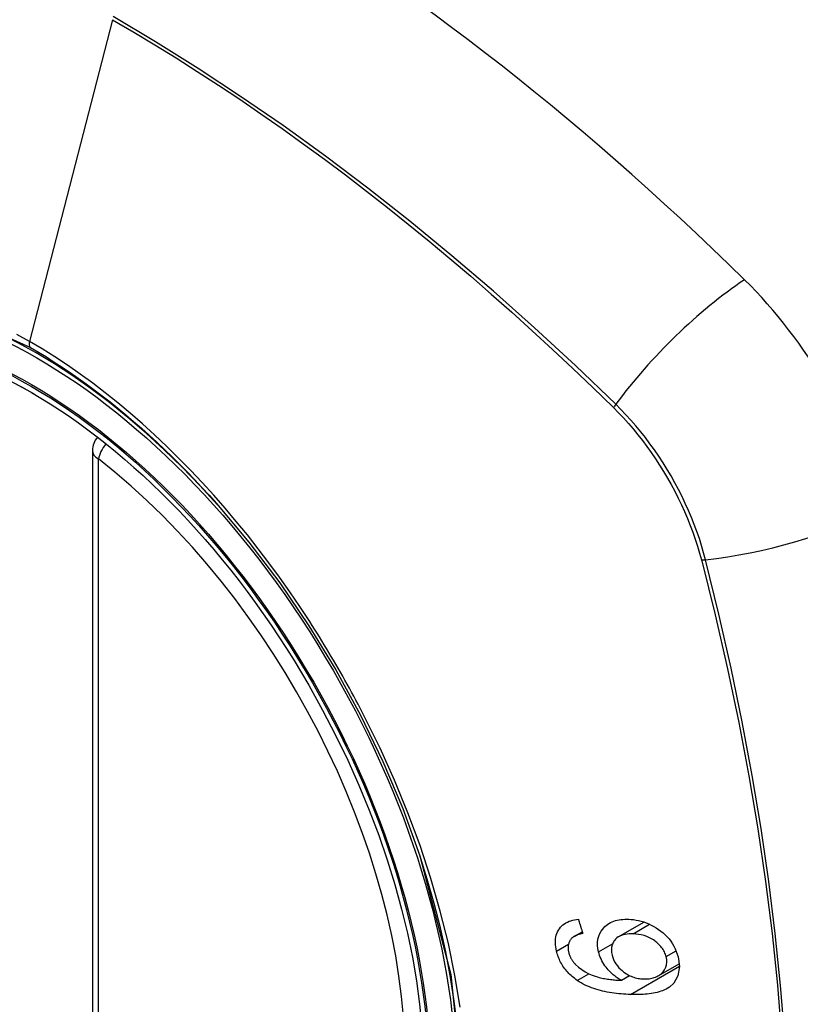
# Model space of a CAD drawing. Header units: inches. Extents: x 378 to 445.2, y 145.3 to 209.5.
# Tile 20 of 129: x 404.425 to 404.875, y 187.255 to 187.823. Entities that reach past the tile are written whole.
import ezdxf

# ---------------------------------------------------------------- set-up
doc = ezdxf.new("R2010")
doc.units = ezdxf.units.IN
doc.header["$MEASUREMENT"] = 0
doc.layers.add('Visible Edges(ANSI)', color=7, linetype='Continuous', lineweight=25)
doc.layers.add('Visible Tangent Edges(ANSI)', color=7, linetype='Continuous', lineweight=25)

msp = doc.modelspace()

# ---------------------------------------------------------------- linework, layer by layer
at = {"layer": 'Visible Edges(ANSI)'}
for p, q in [((404.4669734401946, 187.574607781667), (404.4669734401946, 187.0899345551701)), ((404.7706326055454, 187.2941542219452), (404.7851434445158, 187.3025320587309)), ((404.7448446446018, 187.2942776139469), (404.7495509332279, 187.2969947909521)), ((404.7937053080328, 187.2717226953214), (404.8054907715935, 187.2785270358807)), ((404.772094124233, 187.2689272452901), (404.7768266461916, 187.2716595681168))]:
    msp.add_line(p, q, dxfattribs=at)
at = {"layer": 'Visible Edges(ANSI)', "flags": 128}
for points in [[(404.5384917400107, 187.5441511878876), (404.5572035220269, 187.5218746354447), (404.5750521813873, 187.4982603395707), (404.5918365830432, 187.4735694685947), (404.6073850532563, 187.4480797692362), (404.6216462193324, 187.4219037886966), (404.6345389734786, 187.3951977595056), (404.6459928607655, 187.3680968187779), (404.6559410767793, 187.3407229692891)], [(404.7347258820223, 187.2858207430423), (404.7344689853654, 187.2870148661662), (404.7342701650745, 187.2882049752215), (404.7341346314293, 187.289387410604), (404.7340676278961, 187.2905572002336), (404.7340738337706, 187.2917074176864), (404.7341574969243, 187.2928348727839), (404.7343220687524, 187.2939334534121), (404.7345672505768, 187.2949869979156), (404.7348921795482, 187.2959933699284), (404.7352961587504, 187.2969522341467), (404.7357785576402, 187.297863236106), (404.7363387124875, 187.2987260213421), (404.7369692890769, 187.2995311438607), (404.7376630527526, 187.3002701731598), (404.7384190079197, 187.3009438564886), (404.7392363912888, 187.3015529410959), (404.7401130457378, 187.3020975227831), (404.7410367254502, 187.3025733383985), (404.7420012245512, 187.3029824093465), (404.743002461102, 187.3033280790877), (404.7440363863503, 187.3036138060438), (404.7450988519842, 187.3038429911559), (404.7461858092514, 187.3040190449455), (404.7472931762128, 187.3041453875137)], [(404.7472931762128, 187.3041453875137), (404.7474000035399, 187.3038047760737), (404.7475068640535, 187.3034642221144), (404.7476138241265, 187.3031237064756), (404.7477208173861, 187.302783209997), (404.7478278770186, 187.3024427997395), (404.7479349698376, 187.3021024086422), (404.7480421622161, 187.3017620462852), (404.748149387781, 187.3014217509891), (404.748256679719, 187.3010814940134), (404.7483640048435, 187.300741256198), (404.748471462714, 187.3004010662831), (404.7485789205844, 187.3000609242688), (404.7486864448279, 187.2997208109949), (404.7487940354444, 187.2993807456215), (404.7489016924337, 187.2990407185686), (404.7490093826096, 187.2987007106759), (404.7491171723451, 187.2983607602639), (404.7492249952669, 187.2980208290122), (404.7493328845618, 187.2976809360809), (404.7494408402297, 187.2973410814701), (404.7495488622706, 187.2970012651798), (404.7496569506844, 187.2966614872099), (404.7497650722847, 187.2963217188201), (404.7498733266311, 187.2959819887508)], [(404.758934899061, 187.2853464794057), (404.7585592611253, 187.2872443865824), (404.7583734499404, 187.2891195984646), (404.7583924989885, 187.2909468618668), (404.758622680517, 187.2927029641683), (404.7590604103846, 187.2943664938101), (404.7596801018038, 187.2958945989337), (404.7604051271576, 187.2972102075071), (404.761168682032, 187.2983115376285), (404.7619041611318, 187.2991982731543), (404.7626017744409, 187.2999222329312), (404.7633430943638, 187.3005865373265), (404.764130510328, 187.3011941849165), (404.7649639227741, 187.3017453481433), (404.7658430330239, 187.3022402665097), (404.7667677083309, 187.3026790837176), (404.7677324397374, 187.303060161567), (404.7687269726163, 187.3033818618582), (404.7697488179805, 187.3036466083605), (404.7707954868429, 187.3038569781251), (404.7718646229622, 187.3040154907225), (404.7729538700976, 187.3041246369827), (404.7740607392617, 187.3041869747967), (404.7751829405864, 187.3042049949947), (404.7763179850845, 187.3041812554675)], [(404.7763179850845, 187.3041812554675), (404.7777445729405, 187.3040929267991), (404.7791781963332, 187.3039359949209), (404.7806186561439, 187.3037086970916), (404.7820658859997, 187.30340928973), (404.7835196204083, 187.3030359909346), (404.784980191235, 187.3025869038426), (404.7864520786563, 187.3020589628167), (404.7879266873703, 187.301453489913), (404.7893911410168, 187.3007731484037), (404.7908326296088, 187.3000206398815), (404.7922382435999, 187.2991986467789), (404.7935972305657, 187.2983087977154), (404.7949070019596, 187.2973490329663), (404.7961652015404, 187.2963173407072), (404.7973695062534, 187.2952117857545), (404.7985174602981, 187.2940308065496), (404.7996036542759, 187.2927776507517), (404.8006213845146, 187.291453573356), (404.8015642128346, 187.2900585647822), (404.8024224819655, 187.288598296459), (404.803172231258, 187.2871113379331), (404.8038136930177, 187.2856068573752), (404.8043514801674, 187.2840872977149), (404.8047903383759, 187.2825551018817)], [(404.7433704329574, 187.2931542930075), (404.7431557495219, 187.2928979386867), (404.7429510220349, 187.2926332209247), (404.7427566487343, 187.2923600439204), (404.7425731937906, 187.2920782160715), (404.7424010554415, 187.2917875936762), (404.7422407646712, 187.2914880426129), (404.7420935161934, 187.2911810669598), (404.741959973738, 187.2908675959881), (404.741840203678, 187.2905476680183), (404.7417343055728, 187.2902212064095), (404.7416423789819, 187.2898881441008), (404.7415645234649, 187.289548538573), (404.7415008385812, 187.2892022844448), (404.7414513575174, 187.2888493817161), (404.7414162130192, 187.2884898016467), (404.7413955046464, 187.288123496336), (404.7413892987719, 187.2877506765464), (404.7413975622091, 187.2873739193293), (404.7414200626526, 187.2869939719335), (404.7414564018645, 187.2866111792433), (404.7415062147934, 187.2862262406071), (404.7415690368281, 187.2858397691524), (404.7416444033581, 187.2854521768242), (404.7417317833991, 187.2850639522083)], [(404.7498733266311, 187.2959819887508), (404.7495748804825, 187.2959210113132), (404.7492749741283, 187.2958563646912), (404.7489741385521, 187.2957879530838), (404.7486729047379, 187.2957156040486), (404.7483719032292, 187.2956392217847), (404.7480716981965, 187.2955586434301), (404.7477728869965, 187.2954737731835), (404.7474760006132, 187.2953844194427), (404.7471816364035, 187.2952904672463), (404.7468903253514, 187.2951918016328), (404.7466026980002, 187.2950882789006), (404.7463193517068, 187.2949797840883), (404.7460407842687, 187.2948661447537), (404.7457676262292, 187.2947472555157), (404.7455004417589, 187.2946229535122), (404.7452397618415, 187.2944931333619), (404.7449838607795, 187.2943563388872), (404.7447318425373, 187.2942113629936), (404.7444850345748, 187.2940579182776), (404.7442445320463, 187.2938957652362), (404.7440116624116, 187.2937245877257), (404.7437875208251, 187.2935441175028), (404.7435733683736, 187.2933541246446), (404.7433704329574, 187.2931542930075)], [(404.7788693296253, 187.2957508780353), (404.7776966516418, 187.2957685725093), (404.7765370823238, 187.2957297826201), (404.7753984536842, 187.2956280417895), (404.7742887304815, 187.2954567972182), (404.7732163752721, 187.2952098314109), (404.7721897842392, 187.2948811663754), (404.7712160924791, 187.2944646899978), (404.7703024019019, 187.293954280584), (404.769489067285, 187.293371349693), (404.7688158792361, 187.2927658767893), (404.7682680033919, 187.2921611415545), (404.7678302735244, 187.2915802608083), (404.7674762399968, 187.2910237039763), (404.7671685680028, 187.2904421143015), (404.7669068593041, 187.2898319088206), (404.7666927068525, 187.2891924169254), (404.7665278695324, 187.2885243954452), (404.7664147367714, 187.2878363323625), (404.7663526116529, 187.2871303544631), (404.7663404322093, 187.2864070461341), (404.7663769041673, 187.285668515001), (404.7664599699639, 187.2849209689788), (404.7665867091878, 187.2841677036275), (404.7667541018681, 187.2834113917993)], [(404.7979490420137, 187.2825986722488), (404.7977558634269, 187.2832871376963), (404.7975253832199, 187.283969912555), (404.7972565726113, 187.2846466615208), (404.7969484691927, 187.2853169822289), (404.7966000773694, 187.2859804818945), (404.7962107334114, 187.2866362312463), (404.7957849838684, 187.2872761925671), (404.7953251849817, 187.2878980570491), (404.7948324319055, 187.2885019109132), (404.7943115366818, 187.2890840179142), (404.7937660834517, 187.289643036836), (404.7931982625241, 187.2901795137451), (404.7926103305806, 187.2906939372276), (404.7920044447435, 187.2911868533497), (404.7913739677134, 187.2916652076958), (404.7905704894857, 187.2922251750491), (404.7895394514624, 187.2928627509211), (404.788279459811, 187.2935311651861), (404.7867905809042, 187.2941830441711), (404.7852027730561, 187.2947331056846), (404.7836072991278, 187.295153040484), (404.7820135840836, 187.2954546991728), (404.7804311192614, 187.2956500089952), (404.7788693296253, 187.2957508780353)], [(404.7466394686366, 187.2688473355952), (404.745899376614, 187.2693674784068), (404.7451726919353, 187.2699072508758), (404.744460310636, 187.2704671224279), (404.7437630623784, 187.271047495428), (404.7430818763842, 187.2716487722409), (404.7424176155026, 187.2722714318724), (404.7417719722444, 187.2729150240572), (404.7411499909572, 187.2735752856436), (404.7405525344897, 187.274251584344), (404.7399796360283, 187.2749439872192), (404.7394314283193, 187.2756525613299), (404.7389080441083, 187.276377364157), (404.7384095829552, 187.2771184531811), (404.7379363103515, 187.27787564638), (404.7374915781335, 187.2786431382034), (404.7370760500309, 187.2794182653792), (404.7366891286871, 187.2802005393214), (404.7363300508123, 187.2809894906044), (404.7359981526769, 187.2817845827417), (404.735692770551, 187.2825853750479), (404.7354131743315, 187.2833913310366), (404.7351592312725, 187.2842002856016), (404.7349304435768, 187.2850103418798), (404.7347258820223, 187.2858207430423)], [(404.7417317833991, 187.2850639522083), (404.7418095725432, 187.2847546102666), (404.741894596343, 187.2844454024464), (404.7419869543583, 187.2841363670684), (404.7420868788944, 187.2838276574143), (404.7421943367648, 187.2835197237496), (404.7423092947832, 187.2832131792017), (404.7424318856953, 187.2829080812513), (404.7425621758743, 187.2826044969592), (404.7427002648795, 187.2823024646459), (404.742846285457, 187.2820020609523), (404.7430003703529, 187.2817033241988), (404.7431624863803, 187.2814064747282), (404.7433317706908, 187.2811132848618), (404.7435078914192, 187.2808240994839), (404.743690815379, 187.2805388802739), (404.7438805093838, 187.2802576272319), (404.7440769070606, 187.2799803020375), (404.7442798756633, 187.2797068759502), (404.744489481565, 187.2794373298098), (404.7447055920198, 187.2791716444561), (404.7449281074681, 187.2789097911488), (404.7451570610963, 187.2786517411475), (404.7453923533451, 187.278397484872), (404.7456338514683, 187.278146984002)], [(404.7720941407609, 187.2689272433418), (404.7714914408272, 187.2692785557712), (404.7708944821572, 187.2696425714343), (404.7703038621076, 187.2700195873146), (404.7697201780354, 187.2704098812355), (404.7691439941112, 187.2708137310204), (404.7685759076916, 187.2712314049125), (404.7680165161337, 187.2716631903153), (404.7674664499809, 187.272109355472), (404.7669244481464, 187.2725717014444), (404.7663635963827, 187.2730764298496), (404.7657777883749, 187.2736356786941), (404.7651714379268, 187.2742531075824), (404.7645490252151, 187.2749323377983), (404.7639147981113, 187.275677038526), (404.763273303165, 187.2764908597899), (404.7626287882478, 187.2773774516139), (404.7619961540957, 187.2783246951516), (404.7614079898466, 187.2792896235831), (404.7608674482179, 187.2802696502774), (404.7603757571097, 187.2812648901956), (404.7599341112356, 187.2822754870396), (404.7595458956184, 187.2832954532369), (404.7592130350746, 187.2843191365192), (404.758934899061, 187.2853464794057)], [(404.7667541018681, 187.2834113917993), (404.767128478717, 187.2821265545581), (404.767621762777, 187.2808518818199), (404.7682306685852, 187.2796129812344), (404.7689544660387, 187.2784160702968), (404.7697944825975, 187.2772616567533), (404.7707080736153, 187.2761976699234), (404.7716181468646, 187.2752783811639), (404.7724804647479, 187.2745052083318), (404.7732510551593, 187.2738795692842), (404.7739664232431, 187.2733481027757), (404.7746961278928, 187.2728537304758), (404.7754401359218, 187.2723962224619), (404.7761982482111, 187.2719754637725), (404.7769704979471, 187.2715912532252), (404.7777567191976, 187.2712434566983), (404.7785529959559, 187.2709332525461), (404.7793510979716, 187.2706624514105), (404.78014993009, 187.2704295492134), (404.7809485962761, 187.2702328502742), (404.7817461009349, 187.2700707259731), (404.7825415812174, 187.2699415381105), (404.7833341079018, 187.2698436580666), (404.7841227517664, 187.2697753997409), (404.7849065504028, 187.2697351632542)], [(404.8047903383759, 187.2825551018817), (404.8055653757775, 187.2768311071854), (404.8047097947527, 187.271608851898), (404.8022807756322, 187.2673581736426), (404.7998483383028, 187.2650421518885), (404.7988350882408, 187.2643644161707), (404.7979064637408, 187.2638414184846), (404.7969351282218, 187.2633715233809), (404.7959274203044, 187.2629517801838), (404.7948897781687, 187.2625792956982), (404.7938284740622, 187.2622511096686), (404.7927499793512, 187.261964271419), (404.7916575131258, 187.2617152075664), (404.7905402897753, 187.2614983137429), (404.789399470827, 187.2613115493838), (404.7882382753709, 187.2611534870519), (404.7870600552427, 187.2610225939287), (404.7858679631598, 187.2609173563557), (404.7846652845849, 187.2608363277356), (404.7834552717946, 187.2607780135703), (404.7822411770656, 187.2607409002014), (404.7810262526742, 187.2607234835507), (404.7798137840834, 187.2607242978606), (404.7786069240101, 187.2607418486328), (404.777408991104, 187.2607746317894)], [(404.7849065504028, 187.2697351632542), (404.7857279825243, 187.2697230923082), (404.7865354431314, 187.2697438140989), (404.7873288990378, 187.2697974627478), (404.7881082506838, 187.2698841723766), (404.7888734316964, 187.2700040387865), (404.7896243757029, 187.2701572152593), (404.7903610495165, 187.2703438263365), (404.7910833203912, 187.2705639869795), (404.7917911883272, 187.2708178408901), (404.7924860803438, 187.2711059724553), (404.7931682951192, 187.2714314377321), (404.793832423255, 187.2717979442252), (404.7944726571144, 187.2722091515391), (404.7950834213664, 187.2726687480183), (404.7956583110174, 187.2731797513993), (404.7961841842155, 187.2737364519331), (404.7966562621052, 187.274337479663), (404.7970726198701, 187.274984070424), (404.7974325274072, 187.2756797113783), (404.7978029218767, 187.2766163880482), (404.7981363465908, 187.2778819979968), (404.7983086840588, 187.2793866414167), (404.7982478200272, 187.2809721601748), (404.7979490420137, 187.2825986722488)], [(404.7456338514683, 187.278146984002), (404.7473850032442, 187.276519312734), (404.74928300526, 187.2750821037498), (404.7512900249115, 187.2738303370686), (404.7533530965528, 187.2727610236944), (404.755291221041, 187.2719191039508), (404.7569876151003, 187.2712974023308), (404.7583630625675, 187.270868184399), (404.7593391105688, 187.2706035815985), (404.7601207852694, 187.2704124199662), (404.760911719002, 187.270235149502), (404.7617103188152, 187.2700712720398), (404.7625150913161, 187.2699202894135), (404.7633245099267, 187.2697816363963), (404.7641369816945, 187.2696548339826), (404.7649510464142, 187.2695394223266), (404.7657651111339, 187.2694348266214), (404.7665776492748, 187.2693405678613), (404.7673871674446, 187.26925612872), (404.7681921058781, 187.2691810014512), (404.7689908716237, 187.2691146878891), (404.7697820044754, 187.2690566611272), (404.7705639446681, 187.2690064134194), (404.7713351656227, 187.2689634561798), (404.7720941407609, 187.2689272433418)], [(404.777408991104, 187.2607746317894), (404.7760598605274, 187.2608279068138), (404.7747066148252, 187.2608982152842), (404.7733508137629, 187.2609865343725), (404.7719938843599, 187.261093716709), (404.7706373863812, 187.2612207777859), (404.7692827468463, 187.2613686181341), (404.7679314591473, 187.2615381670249), (404.766585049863, 187.2617303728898), (404.7652450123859, 187.2619461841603), (404.7639128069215, 187.2621865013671), (404.7625899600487, 187.2624522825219), (404.7612779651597, 187.2627444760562), (404.7599782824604, 187.2630639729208), (404.7586924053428, 187.2634117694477), (404.7574218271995, 187.2637887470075), (404.756168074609, 187.2641958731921), (404.7549326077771, 187.2646340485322), (404.7537139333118, 187.2651054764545), (404.752501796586, 187.2656167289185), (404.7512981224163, 187.2661703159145), (404.7501065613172, 187.2667682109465), (404.7489305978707, 187.2674123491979), (404.7477737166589, 187.268104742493), (404.7466394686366, 187.2688473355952)]]:
    msp.add_lwpolyline(points, dxfattribs=at)
at = {"layer": 'Visible Edges(ANSI)'}
msp.add_arc((404.4787844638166, 187.574607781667), 0.0118110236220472, 138.7604623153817, 180, dxfattribs=at)
for centre, major_axis, ratio, start_param, end_param in [((404.5400299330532, 186.8468735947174), (-0.6496062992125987, 1.125151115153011), 0.5773502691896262, 5.161526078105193, 5.8340482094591), ((404.4352862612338, 187.3489466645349), (0.1574803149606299, -0.2727639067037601), 0.5773502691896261, 2.363976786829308, 7.06080117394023), ((404.8018224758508, 187.5605664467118), (0.0885826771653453, -0.1534296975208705), 0.5773502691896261, 1.121659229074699, 2.019933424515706)]:
    msp.add_ellipse(centre, major_axis=major_axis, ratio=ratio, start_param=start_param, end_param=end_param, dxfattribs=at)
msp.add_ellipse((404.4318064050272, 187.3469375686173), major_axis=(-0.1599409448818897, 0.2770258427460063), ratio=0.5773502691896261, dxfattribs=at)
at = {"layer": 'Visible Tangent Edges(ANSI)'}
for p, q in [((404.478577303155, 187.8232947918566), (404.4306797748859, 187.6376202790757)), ((404.7672886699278, 187.5997340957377), (404.7676221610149, 187.5994034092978)), ((404.4704328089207, 187.0851127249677), (404.4704328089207, 187.5697859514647)), ((404.8183561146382, 187.5115296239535), (404.8184757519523, 187.5110754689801)), ((404.7788693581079, 187.2957508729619), (404.7883875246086, 187.3012461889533)), ((404.7347258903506, 187.2858207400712), (404.7416210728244, 187.2898016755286)), ((404.758934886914, 187.2853464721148), (404.7669664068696, 187.2899834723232)), ((404.7979490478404, 187.282598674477), (404.8036917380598, 187.2859142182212)), ((404.7774089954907, 187.2607746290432), (404.8055643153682, 187.2770301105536)), ((404.7466394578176, 187.2688473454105), (404.7533888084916, 187.272744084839))]:
    msp.add_line(p, q, dxfattribs=at)
at = {"layer": 'Visible Tangent Edges(ANSI)', "flags": 128}
for points in [[(404.4785773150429, 187.8232947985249), (404.4908010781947, 187.8161381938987), (404.5030272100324, 187.8087815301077), (404.5152555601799, 187.8012246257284), (404.5274859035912, 187.7934671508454), (404.5397179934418, 187.7855088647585), (404.5519484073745, 187.7773514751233), (404.5641711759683, 187.7689985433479), (404.5763826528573, 187.7604525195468), (404.588579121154, 187.7517158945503), (404.6007569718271, 187.7427910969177), (404.6129125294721, 187.7336805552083), (404.6250421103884, 187.7243869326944), (404.637142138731, 187.7149132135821), (404.6492089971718, 187.7052625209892), (404.6612391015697, 187.6954378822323), (404.6732289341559, 187.6854424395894), (404.6851749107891, 187.6752793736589), (404.6970736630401, 187.664952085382), (404.7089218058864, 187.6544640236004), (404.7207159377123, 187.6438186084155), (404.7324528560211, 187.6330192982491), (404.7441243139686, 187.6220746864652), (404.7556756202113, 187.6110389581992), (404.7672886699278, 187.5997340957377)], [(404.7688704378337, 187.601336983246), (404.7455808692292, 187.6236929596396), (404.7220418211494, 187.6454601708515), (404.6982753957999, 187.6666061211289), (404.674309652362, 187.6871055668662), (404.6501724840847, 187.7069328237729), (404.6258926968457, 187.7260640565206), (404.6014993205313, 187.7444762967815), (404.5770217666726, 187.762148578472), (404.5524893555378, 187.7790626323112), (404.527935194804, 187.7951984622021), (404.5033952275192, 187.8105375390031), (404.4788655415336, 187.8250838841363)], [(404.2560281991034, 187.2426484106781), (404.2224083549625, 187.3097308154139), (404.1982745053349, 187.3788025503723), (404.184828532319, 187.4463915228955), (404.1826801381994, 187.5094625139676), (404.191933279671, 187.5648882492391), (404.212220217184, 187.6103444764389), (404.2424836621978, 187.643550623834), (404.2814277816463, 187.663015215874), (404.3273947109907, 187.6679940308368), (404.3780597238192, 187.6582202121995), (404.4311803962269, 187.6341709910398)], [(404.4306797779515, 187.6376202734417), (404.423371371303, 187.6417140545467)], [(404.5923020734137, 187.4760042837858), (404.5866358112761, 187.4846270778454), (404.5808294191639, 187.4931439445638), (404.5748907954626, 187.5015444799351), (404.5688277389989, 187.5098182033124), (404.5626481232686, 187.5179547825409), (404.5563597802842, 187.5259437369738), (404.5499706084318, 187.5337747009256), (404.5434884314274, 187.5414372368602), (404.5369205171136, 187.5489219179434), (404.5302670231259, 187.5562310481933), (404.5235302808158, 187.563362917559), (404.5167140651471, 187.5703131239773), (404.5098223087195, 187.5770774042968), (404.5028587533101, 187.5836513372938), (404.4958272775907, 187.5900306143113), (404.4887317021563, 187.5962109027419), (404.481575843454, 187.6021878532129), (404.4743672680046, 187.6079535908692), (404.4671222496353, 187.613494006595), (404.4598504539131, 187.6188032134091), (404.4525611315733, 187.6238758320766), (404.4452634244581, 187.6287064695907), (404.4379665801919, 187.6332897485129), (404.4306797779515, 187.6376202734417)], [(404.4311803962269, 187.6341709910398), (404.435781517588, 187.6314651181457), (404.4403882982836, 187.6286571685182), (404.4449983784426, 187.625748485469), (404.4496093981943, 187.6227404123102), (404.4542190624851, 187.6196343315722), (404.4588249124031, 187.6164315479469), (404.4634246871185, 187.6131334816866), (404.4680159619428, 187.6097414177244), (404.4725964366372, 187.6062567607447), (404.4771637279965, 187.6026808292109), (404.4817148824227, 187.5990156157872), (404.4862443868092, 187.59526620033), (404.4907505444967, 187.5914344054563), (404.4952323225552, 187.5875212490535), (404.49968875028, 187.5835278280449), (404.5041188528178, 187.5794552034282), (404.5085215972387, 187.5753044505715), (404.5128960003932, 187.5710766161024), (404.5172410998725, 187.5667728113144), (404.5215558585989, 187.5623940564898), (404.5258392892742, 187.557941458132), (404.5300904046, 187.5534160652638), (404.5343082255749, 187.5488189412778), (404.5384917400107, 187.5441511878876)], [(404.8206547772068, 187.5116438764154), (404.8195782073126, 187.515699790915), (404.8183890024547, 187.5197698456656), (404.8170891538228, 187.5238482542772), (404.8156807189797, 187.5279290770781), (404.8141656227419, 187.5320065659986), (404.8125459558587, 187.5360746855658), (404.8108241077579, 187.5401276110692), (404.8090028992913, 187.5441596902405), (404.8070852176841, 187.5481652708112), (404.8050739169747, 187.5521387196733), (404.8029718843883, 187.5560743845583), (404.8007819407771, 187.5599666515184), (404.7985069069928, 187.5638098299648), (404.7961497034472, 187.5675981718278), (404.7937136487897, 187.5713260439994), (404.7912025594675, 187.5749884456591), (404.7886202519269, 187.5785804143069), (404.7859705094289, 187.5820969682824), (404.7832571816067, 187.5855332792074), (404.7804840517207, 187.5888842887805), (404.7776550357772, 187.5921450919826), (404.7747738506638, 187.5953108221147), (404.7718443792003, 187.5983764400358), (404.7688704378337, 187.601336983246)], [(404.7676221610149, 187.5994034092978), (404.7705168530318, 187.5964726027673), (404.7733681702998, 187.5934442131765), (404.776172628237, 187.5903226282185), (404.7789266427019, 187.5871124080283), (404.7816266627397, 187.583817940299), (404.7842691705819, 187.5804437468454), (404.7868505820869, 187.5769942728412), (404.7893673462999, 187.5734739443), (404.7918158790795, 187.569887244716), (404.79419272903, 187.5662386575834), (404.7964942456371, 187.5625327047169), (404.7987174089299, 187.5587746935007), (404.8008595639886, 187.5549699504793), (404.8029180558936, 187.5511236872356), (404.8048903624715, 187.5472410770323), (404.8067738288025, 187.5433274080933), (404.8085658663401, 187.5393878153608), (404.8102638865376, 187.5354275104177), (404.8118652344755, 187.5314517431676), (404.8133677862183, 187.5274658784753), (404.8147698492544, 187.5234754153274), (404.8160697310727, 187.5194856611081), (404.8172657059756, 187.5155019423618), (404.8183561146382, 187.5115296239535)], [(404.8184757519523, 187.5110754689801), (404.8262472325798, 187.4798180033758), (404.8333691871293, 187.4486930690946), (404.8398355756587, 187.4177247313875), (404.8456406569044, 187.3869348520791), (404.8507797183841, 187.3563453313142), (404.855246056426, 187.3259922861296), (404.859035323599, 187.2958889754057), (404.8621459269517, 187.266041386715), (404.8645740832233, 187.2364845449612)], [(404.8663117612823, 187.2363283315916), (404.8639166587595, 187.2659541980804), (404.8608463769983, 187.295872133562), (404.857103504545, 187.3260478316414), (404.8526881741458, 187.3564765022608), (404.8476030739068, 187.387145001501), (404.841853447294, 187.4180176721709), (404.8354423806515, 187.4490732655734), (404.8283742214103, 187.480289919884), (404.8206547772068, 187.5116438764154)], [(404.6238292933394, 187.4213975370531), (404.6226279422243, 187.423725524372), (404.621416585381, 187.4260494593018), (404.6201952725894, 187.4283692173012), (404.6189640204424, 187.4306847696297), (404.6177228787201, 187.4329960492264), (404.6164718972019, 187.4353029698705), (404.6152110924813, 187.4376054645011), (404.6139404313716, 187.4399034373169), (404.6126600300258, 187.4421968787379), (404.6113698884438, 187.4444856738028), (404.6100700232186, 187.446769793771), (404.6087605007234, 187.4490491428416), (404.6074413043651, 187.4513236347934), (404.6061125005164, 187.453593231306), (404.6047740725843, 187.4558578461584), (404.603426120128, 187.4581174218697), (404.602068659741, 187.4603719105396), (404.6007016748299, 187.4626212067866), (404.5993252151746, 187.4648652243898), (404.597939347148, 187.467103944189), (404.5965440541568, 187.4693372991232), (404.5951393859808, 187.4715651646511), (404.5937253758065, 187.4737875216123), (404.5923020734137, 187.4760042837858)], [(404.6791161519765, 187.2534082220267), (404.676126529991, 187.2716847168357), (404.6723048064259, 187.290207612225), (404.6676659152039, 187.3089186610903), (404.6622247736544, 187.3277596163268), (404.6559963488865, 187.3466722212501), (404.6490002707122, 187.3655878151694), (404.6412885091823, 187.3843813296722), (404.6328904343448, 187.4029978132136), (404.6238292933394, 187.4213975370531)], [(404.6559326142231, 187.3407440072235), (404.6736633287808, 187.2722498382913), (404.6801999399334, 187.2070969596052)]]:
    msp.add_lwpolyline(points, dxfattribs=at)
at = {"layer": 'Visible Tangent Edges(ANSI)'}
for centre, major_axis, ratio, start_param, end_param in [((404.4342924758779, 187.3483729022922), (-0.1731810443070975, 0.2999583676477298), 0.5773502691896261, 5.055269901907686, 10.65269335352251), ((404.8274038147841, 187.605511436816), (-0.0827099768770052, -0.0843154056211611), 0.3545133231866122, 4.185489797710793, 5.093849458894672), ((404.4339642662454, 187.6381891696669), (-0.0024606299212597, -0.0042619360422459), 0.5773502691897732, 5.16111232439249, 6.141288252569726), ((404.7737481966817, 187.6016848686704), (-0.0068562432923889, -0.0070616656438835), 0.3563122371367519, 5.092020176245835, 5.35572713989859), ((404.4787844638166, 187.574607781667), (0.0072436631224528, 0.0093289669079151), 0.4708410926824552, 1.514964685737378, 2.428163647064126), ((404.4787844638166, 187.574607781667), (-0.0118110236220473, -1e-16), 0.5773502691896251, 0, 0.7853981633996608), ((404.4342423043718, 187.3483439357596), (0.1505905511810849, -0.2608304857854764), 0.5773502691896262, 5.668550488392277, 8.468616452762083), ((404.8535366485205, 187.5602480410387), (-0.1143742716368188, -0.0294712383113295), 0.3545133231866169, 1.189335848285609, 2.097695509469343), ((404.8233949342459, 187.5156941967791), (-0.0095437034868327, -0.0024068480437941), 0.3563122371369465, 0.927458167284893, 1.191165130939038)]:
    msp.add_ellipse(centre, major_axis=major_axis, ratio=ratio, start_param=start_param, end_param=end_param, dxfattribs=at)
for centre, major_axis, ratio in [((404.4348845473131, 187.3487147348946), (0.171107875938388, -0.296367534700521), 0.5773502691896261), ((404.4319103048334, 187.3469975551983), (-0.1626954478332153, 0.2817967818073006), 0.5773502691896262), ((404.4318064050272, 187.3469375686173), (0.1620986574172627, -0.2807631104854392), 0.5773502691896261)]:
    msp.add_ellipse(centre, major_axis=major_axis, ratio=ratio, dxfattribs=at)

doc.saveas('drawing.dxf')
